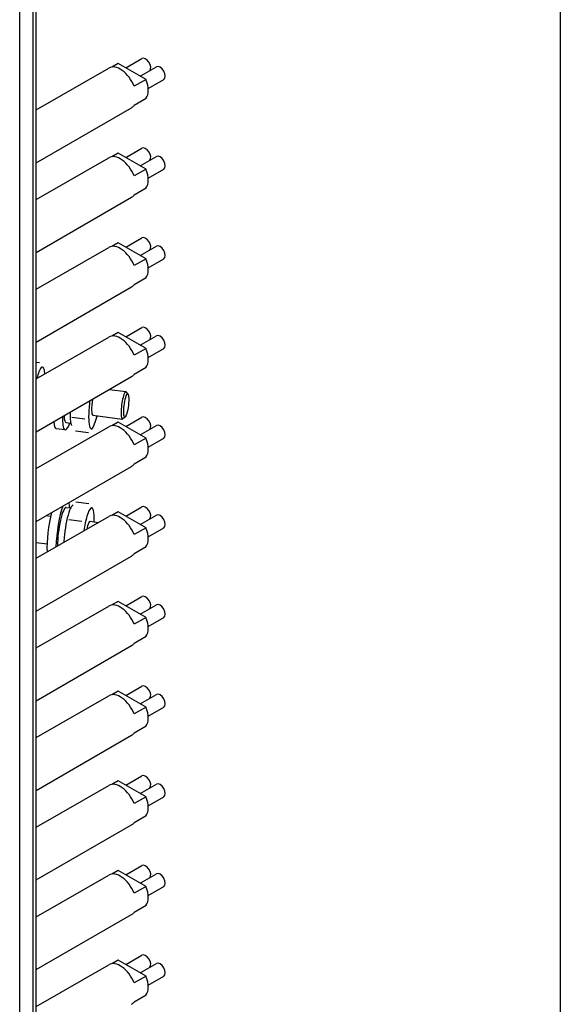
# Model space of a CAD drawing. Header units: inches. Extents: x 0 to 40.7, y 0 to 26.
# Tile 36 of 38: x 39.1 to 40.7, y 16.1 to 19. Entities that reach past the tile are written whole.
import ezdxf

# ---------------------------------------------------------------- set-up
doc = ezdxf.new("R2010")
doc.units = ezdxf.units.IN
doc.header["$LTSCALE"] = 0.5
doc.header["$MEASUREMENT"] = 0
doc.layers.add('AM_VIS', color=7, linetype='Continuous', lineweight=30)
doc.layers.add('FORMAT', color=112, linetype='Continuous')

msp = doc.modelspace()

# ---------------------------------------------------------------- linework, layer by layer
at = {"layer": 'AM_VIS', "color": 72}
for p, q in [((39.1313, 14.8351), (39.1313, 20.0147)), ((39.171, 14.8456), (39.171, 20.0253)), ((39.1807, 14.8512), (39.1807, 20.0308))]:
    msp.add_line(p, q, dxfattribs=at)
at = {"layer": 'AM_VIS', "color": 240}
for p, q in [((39.4253, 18.8644), (39.4065, 18.8535)), ((39.5084, 18.8164), (39.4253, 18.8644)), ((39.4481, 18.8513), (39.4961, 18.879)), ((39.1807, 18.7256), (39.3971, 18.8505)), ((39.4914, 18.8263), (39.5394, 18.854)), ((39.5084, 18.8164), (39.4728, 18.7959)), ((39.515, 18.7894), (39.5613, 18.8161)), ((39.5084, 18.7593), (39.4728, 18.7388)), ((39.1807, 18.5677), (39.4655, 18.7321)), ((39.4253, 18.5965), (39.4065, 18.5856)), ((39.5084, 18.5485), (39.4253, 18.5965)), ((39.4481, 18.5833), (39.4961, 18.6111)), ((39.1807, 18.4576), (39.3971, 18.5826)), ((39.4914, 18.5583), (39.5394, 18.5861)), ((39.5084, 18.5485), (39.4728, 18.528)), ((39.515, 18.5214), (39.5613, 18.5482)), ((39.5084, 18.4914), (39.4728, 18.4708)), ((39.1807, 18.2998), (39.4655, 18.4642)), ((39.4481, 18.3154), (39.4961, 18.3432)), ((39.1807, 18.1897), (39.3971, 18.3147)), ((39.4253, 18.3286), (39.4065, 18.3177)), ((39.5084, 18.2806), (39.4253, 18.3286)), ((39.4914, 18.2904), (39.5394, 18.3182)), ((39.5084, 18.2806), (39.4728, 18.2601)), ((39.515, 18.2535), (39.5613, 18.2803)), ((39.5084, 18.2235), (39.4728, 18.2029)), ((39.1807, 18.0319), (39.4655, 18.1963)), ((39.4481, 18.0475), (39.4961, 18.0753)), ((39.1807, 17.9218), (39.3971, 18.0468)), ((39.4253, 18.0607), (39.4065, 18.0498)), ((39.5084, 18.0127), (39.4253, 18.0607)), ((39.4914, 18.0225), (39.5394, 18.0503)), ((39.5084, 18.0127), (39.4728, 17.9922)), ((39.515, 17.9856), (39.5613, 18.0124)), ((39.5084, 17.9556), (39.4728, 17.935)), ((39.1807, 17.764), (39.4655, 17.9284)), ((39.4481, 17.7796), (39.4961, 17.8074)), ((39.1807, 17.6539), (39.3971, 17.7788)), ((39.4253, 17.7927), (39.4065, 17.7819)), ((39.5084, 17.7448), (39.4253, 17.7927)), ((39.4914, 17.7546), (39.5394, 17.7824)), ((39.5084, 17.7448), (39.4728, 17.7243)), ((39.515, 17.7177), (39.5613, 17.7445)), ((39.5084, 17.6876), (39.4728, 17.6671)), ((39.1807, 17.496), (39.4655, 17.6604)), ((39.4481, 17.5117), (39.4961, 17.5394)), ((39.1807, 17.386), (39.3971, 17.5109)), ((39.4253, 17.5248), (39.4065, 17.514)), ((39.5084, 17.4769), (39.4253, 17.5248)), ((39.4914, 17.4867), (39.5394, 17.5144)), ((39.5084, 17.4769), (39.4728, 17.4563)), ((39.515, 17.4498), (39.5613, 17.4766)), ((39.5084, 17.4197), (39.4728, 17.3992)), ((39.1807, 17.2281), (39.4655, 17.3925)), ((39.4481, 17.2438), (39.4961, 17.2715)), ((39.1807, 17.1181), (39.3971, 17.243)), ((39.4253, 17.2569), (39.4065, 17.2461)), ((39.5084, 17.209), (39.4253, 17.2569)), ((39.4914, 17.2188), (39.5394, 17.2465)), ((39.5084, 17.209), (39.4728, 17.1884)), ((39.515, 17.1819), (39.5613, 17.2086)), ((39.1807, 16.9602), (39.4655, 17.1246)), ((39.5084, 17.1518), (39.4728, 17.1313)), ((39.4253, 16.989), (39.4065, 16.9781)), ((39.5084, 16.9411), (39.4253, 16.989)), ((39.4481, 16.9759), (39.4961, 17.0036)), ((39.4914, 16.9509), (39.5394, 16.9786)), ((39.1807, 16.8502), (39.3971, 16.9751)), ((39.5084, 16.9411), (39.4728, 16.9205)), ((39.515, 16.914), (39.5613, 16.9407)), ((39.5084, 16.8839), (39.4728, 16.8634)), ((39.1807, 16.6923), (39.4655, 16.8567)), ((39.4253, 16.7211), (39.4065, 16.7102)), ((39.5084, 16.6731), (39.4253, 16.7211)), ((39.4481, 16.708), (39.4961, 16.7357)), ((39.4914, 16.683), (39.5394, 16.7107)), ((39.1807, 16.5823), (39.3971, 16.7072)), ((39.5084, 16.6731), (39.4728, 16.6526)), ((39.515, 16.6461), (39.5613, 16.6728)), ((39.5084, 16.616), (39.4728, 16.5954)), ((39.1807, 16.4244), (39.4655, 16.5888)), ((39.4253, 16.4532), (39.4065, 16.4423)), ((39.5084, 16.4052), (39.4253, 16.4532)), ((39.4481, 16.44), (39.4961, 16.4678)), ((39.1807, 16.3143), (39.3971, 16.4393)), ((39.4914, 16.415), (39.5394, 16.4428)), ((39.5084, 16.4052), (39.4728, 16.3847)), ((39.515, 16.3781), (39.5613, 16.4049)), ((39.5084, 16.3481), (39.4728, 16.3275)), ((39.1807, 16.1565), (39.4655, 16.3209)), ((39.4253, 16.1853), (39.4065, 16.1744)), ((39.5084, 16.1373), (39.4253, 16.1853)), ((39.4481, 16.1721), (39.4961, 16.1999)), ((39.1807, 16.0464), (39.3971, 16.1714)), ((39.4914, 16.1471), (39.5394, 16.1749)), ((39.5084, 16.1373), (39.4728, 16.1168)), ((39.515, 16.1102), (39.5613, 16.137)), ((39.5084, 16.0802), (39.4728, 16.0596))]:
    msp.add_line(p, q, dxfattribs=at)
at = {"layer": 'AM_VIS', "color": 43}
for p, q in [((39.1807, 17.9718), (39.1907, 17.9705)), ((39.2028, 17.9537), (39.2023, 17.9547)), ((39.3998, 17.8904), (39.4483, 17.8842)), ((39.4549, 17.8761), (39.4496, 17.8833)), ((39.2873, 17.807), (39.3259, 17.802)), ((39.3497, 17.8131), (39.4377, 17.8017)), ((39.4461, 17.8078), (39.4391, 17.8022)), ((39.2855, 17.7836), (39.286, 17.7826)), ((39.3488, 17.7754), (39.3447, 17.7706)), ((39.2976, 17.7667), (39.3363, 17.7617)), ((39.2866, 17.541), (39.2907, 17.5458)), ((39.2991, 17.5547), (39.3378, 17.5497)), ((39.2102, 17.5131), (39.2237, 17.5113)), ((39.3498, 17.5328), (39.3494, 17.5338)), ((39.2784, 17.5013), (39.3171, 17.4963)), ((39.3412, 17.4961), (39.3659, 17.4929)), ((39.1807, 17.4331), (39.213, 17.4289))]:
    msp.add_line(p, q, dxfattribs=at)
at = {"layer": 'AM_VIS', "color": 171}
msp.add_line((39.2672, 17.7692), (39.2405, 17.7726), dxfattribs=at)
at = {"layer": 'AM_VIS', "color": 110}
for p, q in [((39.27, 17.791), (39.2837, 17.7892)), ((39.2697, 17.5378), (39.2834, 17.536))]:
    msp.add_line(p, q, dxfattribs=at)
at = {"layer": 'AM_VIS', "color": 240}
for centre, major_axis, start_param, end_param in [((39.5071, 18.8601), (-0.0109, 0.0189), 3.342434, 6.283185), ((39.4313, 18.7913), (-0.0342, 0.0592), 4.464502, 6.283185), ((39.5504, 18.8351), (-0.0109, 0.0189), 3.141593, 6.283185), ((39.4668, 18.8118), (-0.0342, 0.0592), 3.389479, 4.464502), ((39.4313, 18.7913), (-0.0342, 0.0592), 3.141593, 3.389479), ((39.5071, 18.5922), (-0.0109, 0.0189), 3.342434, 6.283185), ((39.4313, 18.5234), (-0.0342, 0.0592), 4.464502, 6.283185), ((39.5504, 18.5671), (-0.0109, 0.0189), 3.141593, 6.283185), ((39.4668, 18.5439), (-0.0342, 0.0592), 3.389479, 4.464502), ((39.4313, 18.5234), (-0.0342, 0.0592), 3.141593, 3.389479), ((39.5071, 18.3242), (-0.0109, 0.0189), 3.342434, 6.283185), ((39.4313, 18.2555), (-0.0342, 0.0592), 4.464502, 6.283185), ((39.5504, 18.2992), (-0.0109, 0.0189), 3.141593, 6.283185), ((39.4668, 18.276), (-0.0342, 0.0592), 3.389479, 4.464502), ((39.4313, 18.2555), (-0.0342, 0.0592), 3.141593, 3.389479), ((39.5071, 18.0563), (-0.0109, 0.0189), 3.342434, 6.283185), ((39.4313, 17.9876), (-0.0342, 0.0592), 4.464502, 6.283185), ((39.5504, 18.0313), (-0.0109, 0.0189), 3.141593, 6.283185), ((39.4668, 18.0081), (-0.0342, 0.0592), 3.389479, 4.464502), ((39.4313, 17.9876), (-0.0342, 0.0592), 3.141593, 3.389479), ((39.5071, 17.7884), (-0.0109, 0.0189), 3.342434, 6.283185), ((39.4313, 17.7196), (-0.0342, 0.0592), 4.464502, 6.283185), ((39.5504, 17.7634), (-0.0109, 0.0189), 3.141593, 6.283185), ((39.4668, 17.7402), (-0.0342, 0.0592), 3.389479, 4.464502), ((39.4313, 17.7196), (-0.0342, 0.0592), 3.141593, 3.389479), ((39.5071, 17.5205), (-0.0109, 0.0189), 3.342434, 6.283185), ((39.4313, 17.4517), (-0.0342, 0.0592), 4.464502, 6.283185), ((39.5504, 17.4955), (-0.0109, 0.0189), 3.141593, 6.283185), ((39.4668, 17.4723), (-0.0342, 0.0592), 3.389479, 4.464502), ((39.4313, 17.4517), (-0.0342, 0.0592), 3.141593, 3.389479), ((39.5071, 17.2526), (-0.0109, 0.0189), 3.342434, 6.283185), ((39.4313, 17.1838), (-0.0342, 0.0592), 4.464502, 6.283185), ((39.5504, 17.2276), (-0.0109, 0.0189), 3.141593, 6.283185), ((39.4668, 17.2044), (-0.0342, 0.0592), 3.389479, 4.464502), ((39.4313, 17.1838), (-0.0342, 0.0592), 3.141593, 3.389479), ((39.5071, 16.9847), (-0.0109, 0.0189), 3.342434, 6.283185), ((39.4313, 16.9159), (-0.0342, 0.0592), 4.464502, 6.283185), ((39.5504, 16.9597), (-0.0109, 0.0189), 3.141593, 6.283185), ((39.4668, 16.9364), (-0.0342, 0.0592), 3.389479, 4.464502), ((39.4313, 16.9159), (-0.0342, 0.0592), 3.141593, 3.389479), ((39.4313, 16.648), (-0.0342, 0.0592), 4.464502, 6.283185), ((39.5071, 16.7168), (-0.0109, 0.0189), 3.342434, 6.283185), ((39.5504, 16.6918), (-0.0109, 0.0189), 3.141593, 6.283185), ((39.4668, 16.6685), (-0.0342, 0.0592), 3.389479, 4.464502), ((39.4313, 16.648), (-0.0342, 0.0592), 3.141593, 3.389479), ((39.5071, 16.4488), (-0.0109, 0.0189), 3.342434, 6.283185), ((39.5504, 16.4238), (-0.0109, 0.0189), 3.141593, 6.283185), ((39.4313, 16.3801), (-0.0342, 0.0592), 4.464502, 6.283185), ((39.4668, 16.4006), (-0.0342, 0.0592), 3.389479, 4.464502), ((39.4313, 16.3801), (-0.0342, 0.0592), 3.141593, 3.389479), ((39.5071, 16.1809), (-0.0109, 0.0189), 3.342434, 6.283185), ((39.4313, 16.1122), (-0.0342, 0.0592), 4.464502, 6.283185), ((39.5504, 16.1559), (-0.0109, 0.0189), 3.141593, 6.283185), ((39.4668, 16.1327), (-0.0342, 0.0592), 3.389479, 4.464502), ((39.4313, 16.1122), (-0.0342, 0.0592), 3.141593, 3.389479)]:
    msp.add_ellipse(centre, major_axis=major_axis, ratio=0.57735, start_param=start_param, end_param=end_param, dxfattribs=at)
at = {"layer": 'AM_VIS', "color": 43}
for centre, major_axis, start_param, end_param in [((39.1888, 17.8758), (0.0105, 0.0814), 5.863045, 6.910243), ((39.1888, 17.8758), (0.0105, 0.0814), 5.578017, 5.863045), ((39.1888, 17.8758), (0.0105, 0.0814), 0.627058, 0.975987), ((39.355, 17.8543), (0.0053, 0.0412), 1.43494, 3.141593), ((39.443, 17.8429), (0.0053, 0.0412), 6.100853, 9.607111), ((39.4494, 17.8421), (0.0045, 0.0347), 2.197854, 8.481039), ((39.355, 17.8543), (0.0105, 0.0814), 1.674255, 2.721453), ((39.355, 17.8543), (0.0105, 0.0814), 1.570023, 1.674255), ((39.2995, 17.8615), (0.0105, 0.0814), 2.096462, 2.721453), ((39.355, 17.8543), (0.0105, 0.0814), 3.76865, 4.181075), ((39.2995, 17.8615), (0.0105, 0.0814), 2.721453, 2.871339), ((39.355, 17.8543), (0.0105, 0.0814), 2.721453, 3.76865), ((39.2803, 17.4621), (0.0105, 0.0814), 0.270253, 0.627058), ((39.3358, 17.4549), (0.0105, 0.0814), 5.863045, 6.910243), ((39.2803, 17.4621), (0.0105, 0.0814), 0.627058, 1.674255), ((39.3358, 17.4549), (0.0105, 0.0814), 0.627058, 1.430925), ((39.3358, 17.4549), (0.0105, 0.0814), 5.243703, 5.863045), ((39.3358, 17.4549), (0.0053, 0.0412), 0, 1.139944), ((39.2803, 17.4621), (0.0105, 0.0814), 1.674255, 1.953076)]:
    msp.add_ellipse(centre, major_axis=major_axis, ratio=0.178415, start_param=start_param, end_param=end_param, dxfattribs=at)
at = {"layer": 'AM_VIS', "color": 171}
for centre, start_param, end_param in [((39.2795, 17.8641), 2.213759, 3.8331), ((39.2528, 17.8675), 2.479861, 3.141593), ((39.2603, 17.4647), 0.646843, 2.084592), ((39.2603, 17.4647), 5.591678, 5.907161), ((39.2336, 17.4681), 0.986279, 2.327559)]:
    msp.add_ellipse(centre, major_axis=(0.0123, 0.0949), ratio=0.178415, start_param=start_param, end_param=end_param, dxfattribs=at)
at = {"layer": 'AM_VIS', "color": 110}
for centre, start_param, end_param in [((39.2795, 17.8641), 2.389031, 3.141593), ((39.2603, 17.4647), 0, 2.206393)]:
    msp.add_ellipse(centre, major_axis=(0.0095, 0.0731), ratio=0.178415, start_param=start_param, end_param=end_param, dxfattribs=at)
at = {"layer": 'FORMAT'}
msp.add_line((40.7453, 26.0224), (40.7453, 0.4062), dxfattribs=at)

doc.saveas('drawing.dxf')
